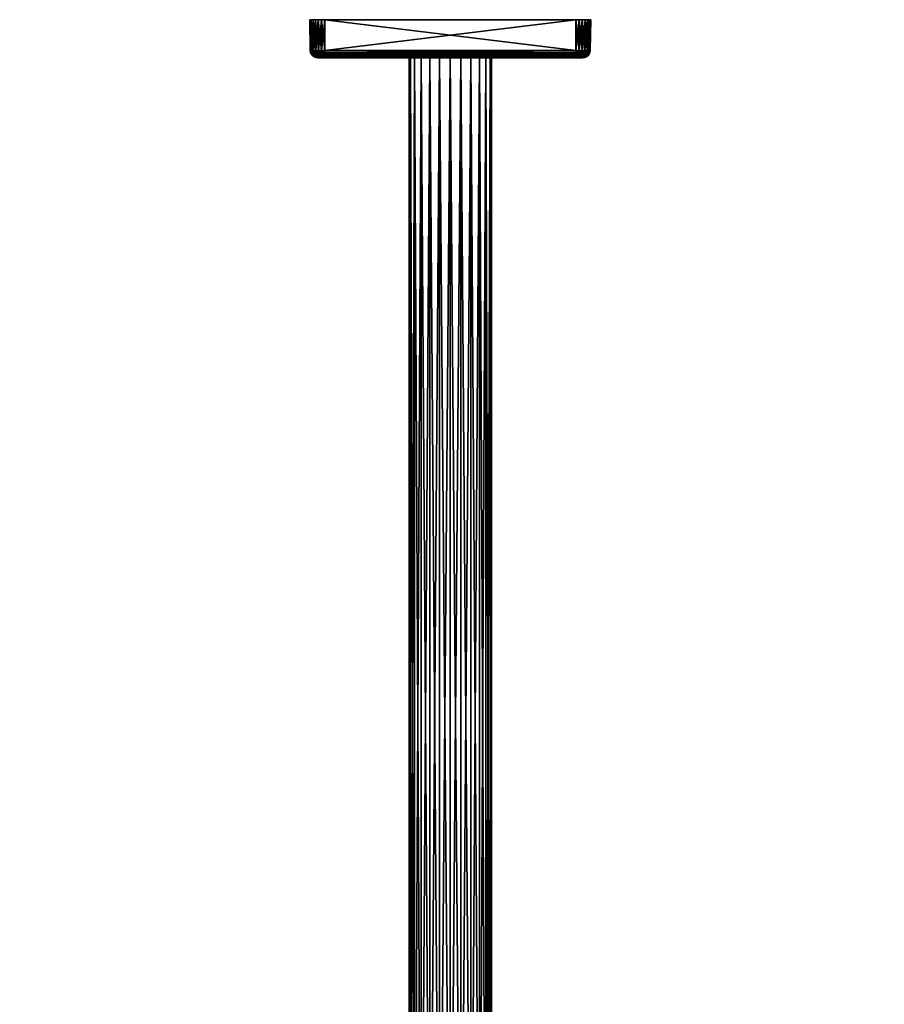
# Model space of a CAD drawing. Extents: x -0.125 to 0.125, y -0.528 to -0.003.
# Tile 256 of 256: x -0.115 to 0.116, y -0.265 to -0.003. Entities that reach past the tile are written whole.
import ezdxf

# ---------------------------------------------------------------- set-up
doc = ezdxf.new("R2010")
doc.units = 0
doc.layers.add('mesh', color=7, linetype='CONTINUOUS')

msp = doc.modelspace()

# ---------------------------------------------------------------- meshes
at = {"layer": 'mesh'}
mesh = msp.add_polyface(dxfattribs=at)
corners = [(-0.03719, -0.01146, 0.04788), (-0.03698, -0.01094, 0.04704), (-0.03726, -0.01094, 0.04786), (-0.03691, -0.01146, 0.04708), (-0.03652, -0.01094, 0.04631), (-0.03646, -0.01146, 0.04636), (-0.0359, -0.01094, 0.0457), (-0.03586, -0.01146, 0.04576), (-0.03517, -0.01094, 0.04524), (-0.03698, -0.01193, 0.04792), (-0.03672, -0.01193, 0.04717), (-0.03629, -0.01193, 0.04649), (-0.03573, -0.01193, 0.04592), (-0.03514, -0.01146, 0.04531), (-0.03586, -0.01146, 0.11867), (-0.0359, -0.01094, 0.11873), (-0.03514, -0.01146, 0.11912), (-0.03652, -0.01094, 0.11812), (-0.03646, -0.01146, 0.11807), (-0.03698, -0.01094, 0.11739), (-0.03691, -0.01146, 0.11736), (-0.03726, -0.01094, 0.11658), (-0.03719, -0.01146, 0.11656), (-0.03736, -0.01094, 0.11572), (-0.03573, -0.01193, 0.11851), (-0.03629, -0.01193, 0.11795), (-0.03672, -0.01193, 0.11727), (-0.0374, -0.00275, 0.04783), (-0.0375, -0.00275, 0.04872), (-0.03736, -0.01094, 0.04872), (-0.0371, -0.00275, 0.04698), (-0.03663, -0.00275, 0.04622), (-0.03599, -0.00275, 0.04559), (-0.03524, -0.00275, 0.04511), (-0.0375, -0.00275, 0.11572), (-0.03599, -0.00275, 0.11884), (-0.03517, -0.01094, 0.11919), (-0.03663, -0.00275, 0.11821), (-0.0371, -0.00275, 0.11745), (-0.0374, -0.00275, 0.11661), (-0.03439, -0.00275, 0.04482), (-0.0335, -0.00275, 0.11972), (-0.03524, -0.00275, 0.11932), (-0.03728, -0.01146, 0.04872), (-0.03708, -0.01193, 0.04872), (-0.03707, -0.01193, 0.11572), (-0.03728, -0.01146, 0.11572), (-0.03698, -0.01193, 0.11651)]
mesh.append_faces([[corners[k] for k in face] for face in [(0, 1, 2, 2), (3, 1, 0, 0), (3, 4, 1, 1), (5, 4, 3, 3), (5, 6, 4, 4), (7, 6, 5, 5), (7, 8, 6, 6), (9, 3, 0, 0), (10, 5, 3, 3), (11, 7, 5, 5), (12, 13, 7, 7), (14, 15, 16, 16), (14, 17, 15, 15), (18, 17, 14, 14), (18, 19, 17, 17), (20, 19, 18, 18), (20, 21, 19, 19), (22, 21, 20, 20), (22, 23, 21, 21), (24, 18, 14, 14), (25, 20, 18, 18), (26, 22, 20, 20), (27, 28, 29, 29), (2, 27, 29, 29), (2, 30, 27, 27), (1, 30, 2, 2), (1, 31, 30, 30), (4, 31, 1, 1), (4, 32, 31, 31), (6, 32, 4, 4), (6, 33, 32, 32), (8, 33, 6, 6), (23, 28, 34, 34), (23, 29, 28, 28), (15, 35, 36, 36), (15, 37, 35, 35), (17, 37, 15, 15), (17, 38, 37, 37), (19, 38, 17, 17), (19, 39, 38, 38), (21, 39, 19, 19), (21, 34, 39, 39), (23, 34, 21, 21), (27, 40, 28, 28), (34, 41, 39, 39), (30, 31, 32, 32), (42, 35, 37, 37), (30, 40, 27, 27), (32, 33, 30, 30), (42, 38, 39, 39), (37, 38, 42, 42), (0, 43, 44, 44), (2, 29, 43, 43), (0, 2, 43, 43), (9, 0, 44, 44), (43, 45, 44, 44), (43, 46, 45, 45), (43, 23, 46, 46), (29, 23, 43, 43), (46, 23, 22, 22), (47, 46, 22, 22), (45, 46, 47, 47)]])
mesh = msp.add_polyface(dxfattribs=at)
corners = [(-0.03534, -0.01284, 0.04725), (-0.03562, -0.01284, 0.0477), (-0.03515, -0.01291, 0.04786), (-0.03454, -0.01291, 0.04718), (-0.03497, -0.01284, 0.04688), (-0.03452, -0.01284, 0.0466), (-0.0343, -0.01291, 0.04705), (-0.03514, -0.01146, 0.04531), (-0.03517, -0.01094, 0.04524), (-0.03586, -0.01146, 0.04576), (-0.03436, -0.01094, 0.04496), (-0.03434, -0.01146, 0.04503), (-0.03505, -0.01193, 0.0455), (-0.03573, -0.01193, 0.04592), (-0.0343, -0.01193, 0.04523), (-0.03553, -0.01234, 0.04617), (-0.03491, -0.01234, 0.04579), (-0.03422, -0.01234, 0.04555), (-0.03527, -0.01265, 0.0465), (-0.03473, -0.01265, 0.04616), (-0.03413, -0.01265, 0.04595), (-0.03497, -0.01284, 0.11756), (-0.03452, -0.01284, 0.11784), (-0.03436, -0.01291, 0.11737), (-0.03504, -0.01291, 0.11676), (-0.03534, -0.01284, 0.11719), (-0.03562, -0.01284, 0.11674), (-0.03516, -0.01291, 0.11652), (-0.0358, -0.01284, 0.11624), (-0.03534, -0.01291, 0.11596), (-0.03536, -0.01291, 0.11572), (-0.0353, -0.01291, 0.11613), (-0.03524, -0.01291, 0.11638), (-0.03434, -0.01146, 0.1194), (-0.03517, -0.01094, 0.11919), (-0.03436, -0.01094, 0.11948), (-0.03514, -0.01146, 0.11912), (-0.0359, -0.01094, 0.11873), (-0.0343, -0.01193, 0.1192), (-0.03505, -0.01193, 0.11894), (-0.03586, -0.01146, 0.11867), (-0.03573, -0.01193, 0.11851), (-0.03491, -0.01234, 0.11865), (-0.03422, -0.01234, 0.11889), (-0.03553, -0.01234, 0.11826), (-0.03473, -0.01265, 0.11827), (-0.03413, -0.01265, 0.11848), (-0.03527, -0.01265, 0.11793), (-0.03572, -0.01265, 0.11749), (-0.03439, -0.00275, 0.04482), (-0.03524, -0.00275, 0.04511), (-0.03524, -0.00275, 0.11932), (-0.03439, -0.00275, 0.11962), (-0.03599, -0.00275, 0.11884), (-0.0375, -0.00275, 0.04872), (-0.0335, -0.00275, 0.04472), (-0.0374, -0.00275, 0.11661), (-0.0335, -0.00275, 0.11972), (-0.0371, -0.00275, 0.04698), (-0.0358, -0.01284, 0.04819), (-0.03531, -0.01291, 0.0483), (-0.03489, -0.01291, 0.04749), (-0.03536, -0.01291, 0.04872), (-0.03587, -0.01284, 0.04872), (-0.03473, -0.01291, 0.11711)]
mesh.append_faces([[corners[k] for k in face] for face in [(0, 1, 2, 2), (3, 4, 0, 0), (3, 5, 4, 4), (6, 5, 3, 3), (7, 8, 9, 9), (7, 10, 8, 8), (11, 10, 7, 7), (12, 7, 13, 13), (12, 11, 7, 7), (14, 11, 12, 12), (15, 12, 13, 13), (16, 12, 15, 15), (16, 14, 12, 12), (17, 14, 16, 16), (18, 16, 15, 15), (19, 16, 18, 18), (19, 17, 16, 16), (4, 18, 0, 0), (4, 19, 18, 18), (5, 19, 4, 4), (5, 20, 19, 19), (21, 22, 23, 23), (24, 25, 21, 21), (24, 26, 25, 25), (27, 26, 24, 24), (28, 29, 30, 30), (28, 31, 29, 29), (26, 32, 31, 31), (27, 32, 26, 26), (33, 34, 35, 35), (36, 34, 33, 33), (36, 37, 34, 34), (38, 36, 33, 33), (39, 36, 38, 38), (39, 40, 36, 36), (41, 40, 39, 39), (42, 39, 43, 43), (42, 41, 39, 39), (44, 41, 42, 42), (45, 42, 46, 46), (45, 44, 42, 42), (47, 44, 45, 45), (22, 47, 45, 45), (21, 47, 22, 22), (21, 48, 47, 47), (25, 48, 21, 21), (8, 49, 50, 50), (10, 49, 8, 8), (35, 51, 52, 52), (34, 51, 35, 35), (34, 53, 51, 51), (54, 49, 55, 55), (56, 57, 52, 52), (58, 50, 49, 49), (51, 56, 52, 52), (59, 60, 2, 2), (0, 61, 3, 3), (2, 61, 0, 0), (59, 62, 60, 60), (63, 30, 62, 62), (21, 64, 24, 24), (23, 64, 21, 21)]])
mesh = msp.add_polyface(dxfattribs=at)
corners = [(-0.03402, -0.01284, 0.04642), (-0.03375, -0.01291, 0.04688), (-0.0335, -0.01291, 0.04686), (-0.03391, -0.01291, 0.04692), (-0.03452, -0.01284, 0.0466), (-0.03416, -0.01291, 0.04698), (-0.0343, -0.01291, 0.04705), (-0.03434, -0.01146, 0.04503), (-0.0335, -0.01094, 0.04486), (-0.03436, -0.01094, 0.04496), (-0.03413, -0.01265, 0.04595), (-0.03422, -0.01234, 0.04555), (-0.03473, -0.01265, 0.04616), (-0.03402, -0.01284, 0.11801), (-0.03436, -0.01291, 0.11737), (-0.03452, -0.01284, 0.11784), (-0.03422, -0.01234, 0.11889), (-0.03505, -0.01193, 0.11894), (-0.0343, -0.01193, 0.1192), (-0.03413, -0.01265, 0.11848), (-0.03491, -0.01234, 0.11865), (-0.03473, -0.01265, 0.11827), (0.0335, -0.00275, 0.04472), (-0.0335, -0.00275, 0.04472), (-0.03439, -0.00275, 0.04482), (-0.03439, -0.00275, 0.11962), (-0.0335, -0.00275, 0.11972), (-0.0335, -0.01094, 0.11957), (-0.03436, -0.01094, 0.11948), (0.0335, -0.01094, 0.11957), (-0.0375, -0.00275, 0.04872), (-0.0375, -0.00275, 0.11572), (0.0375, -0.00275, 0.11572), (0.0375, -0.00275, 0.04872), (-0.00778, -0.01291, 0.07444), (-0.03454, -0.01291, 0.04718), (-0.03489, -0.01291, 0.04749), (-0.03531, -0.01291, 0.0483), (-0.03536, -0.01291, 0.04872), (-0.03515, -0.01291, 0.04786), (0.0335, -0.01284, 0.04635), (-0.0335, -0.01284, 0.04636), (0.0335, -0.01264, 0.04587), (-0.0335, -0.01265, 0.04588), (0.0335, -0.01233, 0.04546), (-0.0335, -0.01234, 0.04547), (0.0335, -0.01193, 0.04514), (-0.0335, -0.01193, 0.04514), (0.0335, -0.01146, 0.04494), (-0.0335, -0.01146, 0.04494), (-0.0343, -0.01193, 0.04523), (-0.03434, -0.01146, 0.1194), (-0.0335, -0.01146, 0.1195), (-0.0335, -0.01193, 0.11929), (-0.03391, -0.01291, 0.11753), (-0.0335, -0.01233, 0.11898), (-0.0335, -0.01264, 0.11856), (-0.0335, -0.01284, 0.11809), (-0.0335, -0.01291, 0.11757), (0.0335, -0.01291, 0.11757), (0.0335, -0.01284, 0.11809), (0.0335, -0.01264, 0.11856), (0.0335, -0.01233, 0.11898), (0.0335, -0.01193, 0.11929)]
mesh.append_faces([[corners[k] for k in face] for face in [(0, 1, 2, 2), (0, 3, 1, 1), (4, 3, 0, 0), (4, 5, 3, 3), (6, 5, 4, 4), (7, 8, 9, 9), (10, 11, 12, 12), (0, 10, 4, 4), (13, 14, 15, 15), (16, 17, 18, 18), (19, 20, 16, 16), (13, 21, 19, 19), (15, 21, 13, 13), (22, 23, 8, 8), (9, 23, 24, 24), (8, 23, 9, 9), (25, 26, 27, 27), (28, 25, 27, 27), (26, 29, 27, 27), (30, 23, 22, 22), (31, 32, 26, 26), (30, 32, 31, 31), (22, 33, 30, 30), (34, 35, 36, 36), (34, 37, 38, 38), (34, 39, 37, 37), (34, 36, 39, 39), (40, 41, 2, 2), (42, 43, 41, 41), (44, 45, 43, 43), (46, 47, 45, 45), (48, 49, 47, 47), (48, 8, 49, 49), (0, 2, 41, 41), (49, 8, 7, 7), (50, 49, 7, 7), (47, 49, 50, 50), (11, 47, 50, 50), (45, 47, 11, 11), (10, 45, 11, 11), (43, 45, 10, 10), (0, 43, 10, 10), (41, 43, 0, 0), (51, 52, 53, 53), (13, 54, 14, 14), (28, 27, 52, 52), (51, 28, 52, 52), (18, 53, 55, 55), (18, 51, 53, 53), (16, 55, 56, 56), (16, 18, 55, 55), (19, 56, 57, 57), (19, 16, 56, 56), (13, 58, 54, 54), (13, 57, 58, 58), (13, 19, 57, 57), (57, 59, 58, 58), (56, 60, 57, 57), (55, 61, 56, 56), (53, 62, 55, 55), (52, 63, 53, 53), (27, 29, 52, 52)]])
mesh = msp.add_polyface(dxfattribs=at)
corners = [(0.03402, -0.01284, 0.11801), (0.03375, -0.01291, 0.11756), (0.0335, -0.01291, 0.11757), (0.03391, -0.01291, 0.11752), (0.03452, -0.01284, 0.11784), (0.03416, -0.01291, 0.11745), (0.0343, -0.01291, 0.11738), (0.03434, -0.01146, 0.1194), (0.0335, -0.01094, 0.11957), (0.03436, -0.01094, 0.11948), (0.03413, -0.01265, 0.11848), (0.03402, -0.01284, 0.04642), (0.03436, -0.01291, 0.04707), (0.03452, -0.01284, 0.0466), (0.03413, -0.01265, 0.04595), (0.03491, -0.01234, 0.04579), (0.03422, -0.01234, 0.04555), (0.03473, -0.01265, 0.04616), (0.0335, -0.00275, 0.11972), (0.03439, -0.00275, 0.11962), (0.03439, -0.00275, 0.04482), (0.0335, -0.00275, 0.04472), (0.0335, -0.01094, 0.04486), (0.03436, -0.01094, 0.04496), (-0.0335, -0.01094, 0.04486), (-0.0335, -0.00275, 0.11972), (0.0375, -0.00275, 0.11572), (-0.0375, -0.00275, 0.04872), (0.0375, -0.00275, 0.04872), (0.03524, -0.00275, 0.04511), (0.00778, -0.01291, 0.07444), (0.03391, -0.01291, 0.04691), (0.0335, -0.01291, 0.04686), (0.00778, -0.01291, 0.09), (0.03454, -0.01291, 0.11725), (0.03489, -0.01291, 0.11695), (0.03473, -0.01291, 0.04733), (0.03531, -0.01291, 0.11613), (0.03536, -0.01291, 0.11572), (0.03515, -0.01291, 0.11657), (0.0335, -0.01284, 0.11809), (0.0335, -0.01145, 0.1195), (0.0343, -0.01193, 0.1192), (0.0335, -0.01193, 0.11929), (0.03422, -0.01234, 0.11889), (0.0335, -0.01233, 0.11898), (0.0335, -0.01264, 0.11856), (0.03434, -0.01146, 0.04503), (0.0335, -0.01146, 0.04494), (0.0335, -0.01193, 0.04514), (0.0343, -0.01193, 0.04523), (0.0335, -0.01233, 0.04546), (0.0335, -0.01264, 0.04587), (0.0335, -0.01284, 0.04635), (-0.0335, -0.01291, 0.04686), (-0.0335, -0.01284, 0.04636), (-0.0335, -0.01265, 0.04588), (-0.0335, -0.01234, 0.04547), (-0.0335, -0.01193, 0.04514), (-0.0335, -0.01284, 0.11809), (-0.0335, -0.01264, 0.11856), (-0.0335, -0.01233, 0.11898), (-0.0335, -0.01193, 0.11929), (-0.0335, -0.01146, 0.1195)]
mesh.append_faces([[corners[k] for k in face] for face in [(0, 1, 2, 2), (0, 3, 1, 1), (4, 3, 0, 0), (4, 5, 3, 3), (6, 5, 4, 4), (7, 8, 9, 9), (0, 10, 4, 4), (11, 12, 13, 13), (14, 15, 16, 16), (11, 17, 14, 14), (13, 17, 11, 11), (9, 18, 19, 19), (8, 18, 9, 9), (20, 21, 22, 22), (23, 20, 22, 22), (21, 24, 22, 22), (25, 18, 8, 8), (26, 18, 25, 25), (27, 28, 26, 26), (20, 29, 21, 21), (30, 31, 32, 32), (33, 34, 35, 35), (30, 12, 31, 31), (30, 36, 12, 12), (33, 37, 38, 38), (33, 39, 37, 37), (33, 35, 39, 39), (0, 2, 40, 40), (41, 8, 7, 7), (42, 41, 7, 7), (43, 41, 42, 42), (44, 43, 42, 42), (45, 43, 44, 44), (10, 45, 44, 44), (46, 45, 10, 10), (0, 46, 10, 10), (40, 46, 0, 0), (47, 48, 49, 49), (11, 31, 12, 12), (23, 22, 48, 48), (47, 23, 48, 48), (50, 49, 51, 51), (50, 47, 49, 49), (16, 51, 52, 52), (16, 50, 51, 51), (14, 52, 53, 53), (14, 16, 52, 52), (11, 32, 31, 31), (11, 53, 32, 32), (11, 14, 53, 53), (53, 54, 32, 32), (52, 55, 53, 53), (51, 56, 52, 52), (49, 57, 51, 51), (48, 58, 49, 49), (22, 24, 48, 48), (59, 40, 2, 2), (60, 46, 40, 40), (61, 45, 46, 46), (62, 43, 45, 45), (63, 41, 43, 43), (63, 8, 41, 41)]])
mesh = msp.add_polyface(dxfattribs=at)
corners = [(0.03534, -0.01284, 0.11719), (0.03562, -0.01284, 0.11674), (0.03515, -0.01291, 0.11657), (0.03454, -0.01291, 0.11725), (0.03497, -0.01284, 0.11756), (0.03452, -0.01284, 0.11784), (0.0343, -0.01291, 0.11738), (0.03514, -0.01146, 0.11912), (0.03436, -0.01094, 0.11948), (0.03517, -0.01094, 0.11919), (0.03434, -0.01146, 0.1194), (0.03505, -0.01193, 0.11894), (0.03573, -0.01193, 0.11851), (0.0343, -0.01193, 0.1192), (0.03491, -0.01234, 0.11865), (0.03553, -0.01234, 0.11826), (0.03422, -0.01234, 0.11889), (0.03527, -0.01265, 0.11793), (0.03473, -0.01265, 0.11827), (0.03413, -0.01265, 0.11848), (0.03497, -0.01284, 0.04688), (0.03452, -0.01284, 0.0466), (0.03436, -0.01291, 0.04707), (0.03504, -0.01291, 0.04767), (0.03534, -0.01284, 0.04725), (0.03562, -0.01284, 0.0477), (0.03516, -0.01291, 0.04792), (0.0358, -0.01284, 0.04819), (0.03534, -0.01291, 0.04847), (0.03536, -0.01291, 0.04872), (0.0353, -0.01291, 0.04831), (0.03524, -0.01291, 0.04806), (0.03434, -0.01146, 0.04503), (0.03517, -0.01094, 0.04524), (0.03436, -0.01094, 0.04496), (0.03514, -0.01146, 0.04531), (0.0359, -0.01094, 0.0457), (0.0343, -0.01193, 0.04523), (0.03505, -0.01193, 0.0455), (0.03586, -0.01146, 0.04576), (0.03573, -0.01193, 0.04592), (0.03422, -0.01234, 0.04555), (0.03491, -0.01234, 0.04579), (0.03553, -0.01234, 0.04617), (0.03473, -0.01265, 0.04616), (0.03413, -0.01265, 0.04595), (0.03527, -0.01265, 0.0465), (0.03572, -0.01265, 0.04695), (0.03439, -0.00275, 0.11962), (0.03524, -0.00275, 0.11932), (0.03524, -0.00275, 0.04511), (0.03439, -0.00275, 0.04482), (0.03599, -0.00275, 0.04559), (0.0375, -0.00275, 0.11572), (0.0335, -0.00275, 0.11972), (0.03599, -0.00275, 0.11884), (0.03663, -0.00275, 0.04622), (0.0371, -0.00275, 0.04698), (0.0335, -0.00275, 0.04472), (0.0358, -0.01284, 0.11624), (0.03531, -0.01291, 0.11613), (0.03489, -0.01291, 0.11695), (0.03536, -0.01291, 0.11572), (0.03587, -0.01284, 0.11572), (0.03473, -0.01291, 0.04733)]
mesh.append_faces([[corners[k] for k in face] for face in [(0, 1, 2, 2), (3, 4, 0, 0), (3, 5, 4, 4), (6, 5, 3, 3), (7, 8, 9, 9), (10, 8, 7, 7), (11, 7, 12, 12), (11, 10, 7, 7), (13, 10, 11, 11), (14, 11, 15, 15), (14, 13, 11, 11), (16, 13, 14, 14), (17, 14, 15, 15), (18, 14, 17, 17), (18, 16, 14, 14), (19, 16, 18, 18), (4, 17, 0, 0), (4, 18, 17, 17), (5, 18, 4, 4), (5, 19, 18, 18), (20, 21, 22, 22), (23, 24, 20, 20), (23, 25, 24, 24), (26, 25, 23, 23), (27, 28, 29, 29), (27, 30, 28, 28), (25, 31, 30, 30), (26, 31, 25, 25), (32, 33, 34, 34), (35, 33, 32, 32), (35, 36, 33, 33), (37, 35, 32, 32), (38, 35, 37, 37), (38, 39, 35, 35), (40, 39, 38, 38), (41, 38, 37, 37), (42, 38, 41, 41), (42, 40, 38, 38), (43, 40, 42, 42), (44, 42, 45, 45), (44, 43, 42, 42), (46, 43, 44, 44), (21, 46, 44, 44), (20, 46, 21, 21), (20, 47, 46, 46), (24, 47, 20, 20), (9, 48, 49, 49), (8, 48, 9, 9), (34, 50, 51, 51), (33, 50, 34, 34), (33, 52, 50, 50), (53, 48, 54, 54), (55, 49, 48, 48), (56, 57, 58, 58), (58, 50, 52, 52), (59, 60, 2, 2), (0, 61, 3, 3), (2, 61, 0, 0), (59, 62, 60, 60), (63, 29, 62, 62), (20, 64, 23, 23), (22, 64, 20, 20)]])
mesh = msp.add_polyface(dxfattribs=at)
corners = [(0.03719, -0.01146, 0.11656), (0.03698, -0.01094, 0.11739), (0.03726, -0.01094, 0.11658), (0.03691, -0.01146, 0.11736), (0.03652, -0.01094, 0.11812), (0.03646, -0.01146, 0.11807), (0.0359, -0.01094, 0.11873), (0.03586, -0.01146, 0.11867), (0.03517, -0.01094, 0.11919), (0.03514, -0.01146, 0.11912), (0.03698, -0.01193, 0.11651), (0.03672, -0.01193, 0.11727), (0.03629, -0.01193, 0.11795), (0.03573, -0.01193, 0.11851), (0.03586, -0.01146, 0.04576), (0.0359, -0.01094, 0.0457), (0.03514, -0.01146, 0.04531), (0.03652, -0.01094, 0.04631), (0.03646, -0.01146, 0.04636), (0.03698, -0.01094, 0.04704), (0.03691, -0.01146, 0.04708), (0.03726, -0.01094, 0.04786), (0.03719, -0.01146, 0.04788), (0.03736, -0.01094, 0.04872), (0.03573, -0.01193, 0.04592), (0.03629, -0.01193, 0.04649), (0.03672, -0.01193, 0.04717), (0.03698, -0.01193, 0.04792), (0.0374, -0.00275, 0.11661), (0.0375, -0.00275, 0.11572), (0.03736, -0.01094, 0.11572), (0.0371, -0.00275, 0.11745), (0.03663, -0.00275, 0.11821), (0.03599, -0.00275, 0.11884), (0.03524, -0.00275, 0.11932), (0.0375, -0.00275, 0.04872), (0.03599, -0.00275, 0.04559), (0.03517, -0.01094, 0.04524), (0.03663, -0.00275, 0.04622), (0.0371, -0.00275, 0.04698), (0.0374, -0.00275, 0.04783), (0.03439, -0.00275, 0.11962), (0.0335, -0.00275, 0.04472), (0.03728, -0.01146, 0.11572), (0.03708, -0.01193, 0.11572), (0.03707, -0.01193, 0.04872), (0.03728, -0.01146, 0.04872)]
mesh.append_faces([[corners[k] for k in face] for face in [(0, 1, 2, 2), (3, 1, 0, 0), (3, 4, 1, 1), (5, 4, 3, 3), (5, 6, 4, 4), (7, 6, 5, 5), (7, 8, 6, 6), (9, 8, 7, 7), (10, 3, 0, 0), (11, 5, 3, 3), (12, 7, 5, 5), (13, 9, 7, 7), (14, 15, 16, 16), (14, 17, 15, 15), (18, 17, 14, 14), (18, 19, 17, 17), (20, 19, 18, 18), (20, 21, 19, 19), (22, 21, 20, 20), (22, 23, 21, 21), (24, 18, 14, 14), (25, 20, 18, 18), (26, 22, 20, 20), (27, 22, 26, 26), (28, 29, 30, 30), (2, 28, 30, 30), (2, 31, 28, 28), (1, 31, 2, 2), (1, 32, 31, 31), (4, 32, 1, 1), (4, 33, 32, 32), (6, 33, 4, 4), (6, 34, 33, 33), (8, 34, 6, 6), (29, 23, 30, 30), (29, 35, 23, 23), (15, 36, 37, 37), (15, 38, 36, 36), (17, 38, 15, 15), (17, 39, 38, 38), (19, 39, 17, 17), (19, 40, 39, 39), (21, 40, 19, 19), (21, 35, 40, 40), (23, 35, 21, 21), (33, 41, 32, 32), (41, 31, 32, 32), (41, 28, 31, 31), (29, 28, 41, 41), (42, 40, 35, 35), (42, 39, 40, 40), (42, 36, 38, 38), (0, 43, 44, 44), (2, 30, 43, 43), (0, 2, 43, 43), (10, 0, 44, 44), (43, 45, 44, 44), (43, 46, 45, 45), (43, 23, 46, 46), (30, 23, 43, 43), (46, 23, 22, 22), (27, 46, 22, 22), (45, 46, 27, 27)]])
mesh = msp.add_polyface(dxfattribs=at)
corners = [(-0.11316, -0.2785, 0.00475), (-0.11335, -0.27832, 0.00316), (0, -0.27826, 0.0031), (0.11335, -0.27832, 0.00316), (0.11318, -0.27848, 0.00457), (0.114, -0.27845, 0.00458), (0.11414, -0.27832, 0.00316), (0.01063, -0.36525, 0.08506), (0.01063, -0.01291, 0.08506), (0.011, -0.36525, 0.08222), (0.00953, -0.01291, 0.08772), (0.00953, -0.36525, 0.08772), (0.00778, -0.01291, 0.09), (0.00778, -0.36525, 0.09), (0.0055, -0.01291, 0.09174), (0.0055, -0.36525, 0.09174), (0.00285, -0.01291, 0.09284), (0.00285, -0.36525, 0.09284), (0, -0.01291, 0.09322), (0, -0.36525, 0.09322), (-0.00285, -0.01291, 0.09284), (-0.00285, -0.36525, 0.09284), (-0.0055, -0.01291, 0.09174), (-0.0055, -0.36525, 0.09174), (-0.00778, -0.01291, 0.09), (-0.00778, -0.36525, 0.09), (-0.00953, -0.01291, 0.08772), (-0.00953, -0.36525, 0.08772), (-0.01063, -0.01291, 0.08506), (-0.01063, -0.36525, 0.08506), (-0.011, -0.01291, 0.08222), (-0.011, -0.36525, 0.08222), (-0.01063, -0.01291, 0.07937), (-0.01063, -0.36525, 0.07937), (-0.00953, -0.01291, 0.07672), (-0.00953, -0.36525, 0.07672), (-0.00778, -0.01291, 0.07444), (-0.00778, -0.36525, 0.07444), (-0.0055, -0.36525, 0.07269), (-0.0055, -0.01291, 0.07269), (-0.00285, -0.36525, 0.07159), (-0.00285, -0.01291, 0.07159), (0, -0.36525, 0.07122), (0, -0.01291, 0.07122), (0.00285, -0.36525, 0.07159), (0.00285, -0.01291, 0.07159), (0.0055, -0.36525, 0.07269), (0.0055, -0.01291, 0.07269), (0.00778, -0.36525, 0.07444), (0.00778, -0.01291, 0.07444), (0.00953, -0.36525, 0.07672), (0.00953, -0.01291, 0.07672), (0.01063, -0.36525, 0.07937), (0.01063, -0.01291, 0.07937), (0.011, -0.01291, 0.08222), (0.11335, -0.27832, 0.00299), (0.11492, -0.27833, 0.00299), (0.11492, -0.27832, 0.00316), (0.11335, -0.27836, 0.00282), (0.11492, -0.27836, 0.00286), (0, -0.27827, 0.00299), (0, -0.27831, 0.00282), (0, -0.27838, 0.00268), (-0.11335, -0.27832, 0.00299), (-0.11335, -0.27836, 0.00282), (-0.11414, -0.27832, 0.00316), (-0.11492, -0.27833, 0.00303), (-0.11492, -0.27832, 0.00316), (-0.11492, -0.27837, 0.00282), (0.11584, -0.27844, 0.00317)]
mesh.append_faces([[corners[k] for k in face] for face in [(0, 1, 2, 2), (3, 4, 2, 2), (5, 3, 6, 6), (7, 8, 9, 9), (7, 10, 8, 8), (11, 10, 7, 7), (11, 12, 10, 10), (13, 12, 11, 11), (13, 14, 12, 12), (15, 14, 13, 13), (15, 16, 14, 14), (17, 16, 15, 15), (17, 18, 16, 16), (19, 18, 17, 17), (19, 20, 18, 18), (21, 20, 19, 19), (21, 22, 20, 20), (23, 22, 21, 21), (23, 24, 22, 22), (25, 24, 23, 23), (25, 26, 24, 24), (27, 26, 25, 25), (27, 28, 26, 26), (29, 28, 27, 27), (29, 30, 28, 28), (31, 30, 29, 29), (31, 32, 30, 30), (33, 32, 31, 31), (33, 34, 32, 32), (35, 34, 33, 33), (35, 36, 34, 34), (37, 36, 35, 35), (38, 39, 37, 37), (40, 41, 38, 38), (42, 43, 40, 40), (44, 45, 42, 42), (46, 47, 44, 44), (48, 49, 46, 46), (50, 51, 48, 48), (52, 53, 50, 50), (9, 54, 52, 52), (6, 3, 55, 55), (56, 6, 55, 55), (57, 6, 56, 56), (58, 56, 55, 55), (58, 59, 56, 56), (3, 2, 60, 60), (60, 55, 3, 3), (61, 55, 60, 60), (61, 58, 55, 55), (62, 58, 61, 61), (1, 63, 2, 2), (63, 60, 2, 2), (64, 60, 63, 63), (64, 61, 60, 60), (64, 62, 61, 61), (63, 1, 65, 65), (66, 65, 67, 67), (66, 63, 65, 65), (68, 63, 66, 66), (68, 64, 63, 63), (56, 69, 57, 57)]])
mesh = msp.add_polyface(dxfattribs=at)
corners = [(-0.0358, -0.01284, 0.04819), (-0.03515, -0.01291, 0.04786), (-0.03562, -0.01284, 0.0477), (-0.03672, -0.01193, 0.04717), (-0.03691, -0.01146, 0.04708), (-0.03698, -0.01193, 0.04792), (-0.03629, -0.01193, 0.04649), (-0.03646, -0.01146, 0.04636), (-0.03573, -0.01193, 0.04592), (-0.03586, -0.01146, 0.04576), (-0.03667, -0.01234, 0.04799), (-0.03643, -0.01234, 0.04731), (-0.03604, -0.01234, 0.04669), (-0.03553, -0.01234, 0.04617), (-0.03627, -0.01265, 0.04809), (-0.03606, -0.01265, 0.04749), (-0.03572, -0.01265, 0.04695), (-0.03527, -0.01265, 0.0465), (-0.03534, -0.01284, 0.04725), (-0.03562, -0.01284, 0.11674), (-0.0353, -0.01291, 0.11613), (-0.0358, -0.01284, 0.11624), (-0.03629, -0.01193, 0.11795), (-0.03646, -0.01146, 0.11807), (-0.03573, -0.01193, 0.11851), (-0.03672, -0.01193, 0.11727), (-0.03691, -0.01146, 0.11736), (-0.03698, -0.01193, 0.11651), (-0.03719, -0.01146, 0.11656), (-0.03553, -0.01234, 0.11826), (-0.03604, -0.01234, 0.11775), (-0.03643, -0.01234, 0.11713), (-0.03667, -0.01234, 0.11644), (-0.03527, -0.01265, 0.11793), (-0.03572, -0.01265, 0.11749), (-0.03606, -0.01265, 0.11695), (-0.03627, -0.01265, 0.11635), (-0.03534, -0.01284, 0.11719), (-0.03708, -0.01193, 0.04872), (-0.03676, -0.01233, 0.04872), (-0.03635, -0.01264, 0.04872), (-0.03587, -0.01284, 0.04872), (-0.03536, -0.01291, 0.04872), (-0.03585, -0.01284, 0.11572), (-0.03536, -0.01291, 0.11572), (-0.03634, -0.01265, 0.11572), (-0.03675, -0.01234, 0.11572), (-0.03707, -0.01193, 0.11572)]
mesh.append_faces([[corners[k] for k in face] for face in [(0, 1, 2, 2), (3, 4, 5, 5), (6, 7, 3, 3), (8, 9, 6, 6), (10, 3, 5, 5), (11, 3, 10, 10), (11, 6, 3, 3), (12, 6, 11, 11), (12, 8, 6, 6), (13, 8, 12, 12), (14, 11, 10, 10), (15, 11, 14, 14), (15, 12, 11, 11), (16, 12, 15, 15), (16, 13, 12, 12), (17, 13, 16, 16), (0, 15, 14, 14), (2, 15, 0, 0), (2, 16, 15, 15), (18, 16, 2, 2), (18, 17, 16, 16), (19, 20, 21, 21), (22, 23, 24, 24), (25, 26, 22, 22), (27, 28, 25, 25), (29, 22, 24, 24), (30, 22, 29, 29), (30, 25, 22, 22), (31, 25, 30, 30), (31, 27, 25, 25), (32, 27, 31, 31), (33, 30, 29, 29), (34, 30, 33, 33), (34, 31, 30, 30), (35, 31, 34, 34), (35, 32, 31, 31), (36, 32, 35, 35), (37, 35, 34, 34), (19, 35, 37, 37), (19, 36, 35, 35), (21, 36, 19, 19), (5, 38, 39, 39), (10, 39, 40, 40), (10, 5, 39, 39), (14, 40, 41, 41), (14, 10, 40, 40), (0, 41, 42, 42), (0, 14, 41, 41), (41, 43, 44, 44), (40, 43, 41, 41), (40, 45, 43, 43), (39, 45, 40, 40), (39, 46, 45, 45), (38, 46, 39, 39), (38, 47, 46, 46), (21, 44, 43, 43), (32, 47, 27, 27), (46, 47, 32, 32), (36, 46, 32, 32), (45, 46, 36, 36), (21, 45, 36, 36), (43, 45, 21, 21)]])
mesh = msp.add_polyface(dxfattribs=at)
corners = [(-0.00778, -0.36525, 0.07444), (-0.0055, -0.01291, 0.07269), (-0.00778, -0.01291, 0.07444), (-0.0055, -0.36525, 0.07269), (-0.00285, -0.01291, 0.07159), (-0.00285, -0.36525, 0.07159), (0, -0.01291, 0.07122), (0, -0.36525, 0.07122), (0.00285, -0.01291, 0.07159), (0.00285, -0.36525, 0.07159), (0.0055, -0.01291, 0.07269), (0.0055, -0.36525, 0.07269), (0.00778, -0.01291, 0.07444), (0.00778, -0.36525, 0.07444), (0.00953, -0.01291, 0.07672), (0.00953, -0.36525, 0.07672), (0.01063, -0.01291, 0.07937), (0.01063, -0.36525, 0.07937), (0.011, -0.01291, 0.08222), (0.011, -0.36525, 0.08222), (0.01063, -0.01291, 0.08506), (-0.01063, -0.01291, 0.07937), (-0.03536, -0.01291, 0.11572), (-0.011, -0.01291, 0.08222), (-0.03536, -0.01291, 0.04872), (-0.00953, -0.01291, 0.07672), (-0.0335, -0.01291, 0.04686), (0.0335, -0.01291, 0.04686), (0.03536, -0.01291, 0.04872), (0.03536, -0.01291, 0.11572), (0.00953, -0.01291, 0.08772), (0.03516, -0.01291, 0.04792), (0.03504, -0.01291, 0.04767), (0.03524, -0.01291, 0.04806), (-0.00778, -0.01291, 0.09), (-0.03516, -0.01291, 0.11652), (-0.03504, -0.01291, 0.11676), (-0.03524, -0.01291, 0.11638), (-0.0335, -0.01291, 0.11757), (-0.0055, -0.01291, 0.09174), (-0.00285, -0.01291, 0.09284), (0.0335, -0.01291, 0.11757), (0, -0.01291, 0.09322), (0.03534, -0.01291, 0.04847), (0.0353, -0.01291, 0.04831), (-0.01063, -0.01291, 0.08506), (-0.00953, -0.01291, 0.08772), (-0.03534, -0.01291, 0.11596), (-0.0353, -0.01291, 0.11613), (0.00778, -0.01291, 0.09), (0.0343, -0.01291, 0.11738), (0.03454, -0.01291, 0.11725), (0.03416, -0.01291, 0.11745), (-0.0343, -0.01291, 0.04705), (-0.03454, -0.01291, 0.04718), (-0.03416, -0.01291, 0.04698), (0.00285, -0.01291, 0.09284), (0.0055, -0.01291, 0.09174), (0.03375, -0.01291, 0.11756), (0.03391, -0.01291, 0.11752), (-0.03375, -0.01291, 0.04688), (-0.03391, -0.01291, 0.04692), (0.03473, -0.01291, 0.04733), (-0.03473, -0.01291, 0.11711), (-0.03391, -0.01291, 0.11753), (-0.03436, -0.01291, 0.11737)]
mesh.append_faces([[corners[k] for k in face] for face in [(0, 1, 2, 2), (3, 4, 1, 1), (5, 6, 4, 4), (7, 8, 6, 6), (9, 10, 8, 8), (11, 12, 10, 10), (13, 14, 12, 12), (15, 16, 14, 14), (17, 18, 16, 16), (19, 20, 18, 18), (21, 22, 23, 23), (21, 24, 22, 22), (25, 24, 21, 21), (8, 26, 6, 6), (8, 27, 26, 26), (10, 27, 8, 8), (20, 28, 18, 18), (20, 29, 28, 28), (30, 29, 20, 20), (12, 31, 32, 32), (33, 31, 12, 12), (34, 35, 36, 36), (37, 35, 34, 34), (38, 39, 34, 34), (38, 40, 39, 39), (41, 40, 38, 38), (41, 42, 40, 40), (28, 16, 18, 18), (28, 14, 16, 16), (43, 14, 28, 28), (43, 12, 14, 14), (44, 12, 43, 43), (44, 33, 12, 12), (22, 45, 23, 23), (22, 46, 45, 45), (47, 46, 22, 22), (47, 34, 46, 46), (48, 34, 47, 47), (48, 37, 34, 34), (12, 27, 10, 10), (49, 50, 51, 51), (52, 50, 49, 49), (2, 53, 54, 54), (55, 53, 2, 2), (2, 24, 25, 25), (41, 56, 42, 42), (41, 57, 56, 56), (58, 57, 41, 41), (58, 49, 57, 57), (59, 49, 58, 58), (59, 52, 49, 49), (49, 29, 30, 30), (26, 4, 6, 6), (26, 1, 4, 4), (60, 1, 26, 26), (60, 2, 1, 1), (61, 2, 60, 60), (61, 55, 2, 2), (12, 32, 62, 62), (34, 36, 63, 63), (34, 64, 38, 38), (34, 65, 64, 64), (34, 63, 65, 65)]])
mesh = msp.add_polyface(dxfattribs=at)
corners = [(0.0358, -0.01284, 0.11624), (0.03515, -0.01291, 0.11657), (0.03562, -0.01284, 0.11674), (0.03672, -0.01193, 0.11727), (0.03691, -0.01146, 0.11736), (0.03698, -0.01193, 0.11651), (0.03629, -0.01193, 0.11795), (0.03646, -0.01146, 0.11807), (0.03573, -0.01193, 0.11851), (0.03586, -0.01146, 0.11867), (0.03667, -0.01234, 0.11644), (0.03643, -0.01234, 0.11713), (0.03604, -0.01234, 0.11775), (0.03553, -0.01234, 0.11826), (0.03505, -0.01193, 0.11894), (0.03627, -0.01265, 0.11635), (0.03606, -0.01265, 0.11695), (0.03572, -0.01265, 0.11749), (0.03527, -0.01265, 0.11793), (0.03534, -0.01284, 0.11719), (0.03562, -0.01284, 0.0477), (0.0353, -0.01291, 0.04831), (0.0358, -0.01284, 0.04819), (0.03629, -0.01193, 0.04649), (0.03646, -0.01146, 0.04636), (0.03573, -0.01193, 0.04592), (0.03672, -0.01193, 0.04717), (0.03691, -0.01146, 0.04708), (0.03553, -0.01234, 0.04617), (0.03604, -0.01234, 0.04669), (0.03643, -0.01234, 0.04731), (0.03698, -0.01193, 0.04792), (0.03667, -0.01234, 0.04799), (0.03527, -0.01265, 0.0465), (0.03572, -0.01265, 0.04695), (0.03606, -0.01265, 0.04749), (0.03627, -0.01265, 0.04809), (0.03534, -0.01284, 0.04725), (0.03708, -0.01193, 0.11572), (0.03676, -0.01233, 0.11572), (0.03635, -0.01264, 0.11572), (0.03587, -0.01284, 0.11572), (0.03536, -0.01291, 0.11572), (0.03585, -0.01284, 0.04872), (0.03536, -0.01291, 0.04872), (0.03634, -0.01265, 0.04872), (0.03675, -0.01234, 0.04872), (0.03707, -0.01193, 0.04872)]
mesh.append_faces([[corners[k] for k in face] for face in [(0, 1, 2, 2), (3, 4, 5, 5), (6, 7, 3, 3), (8, 9, 6, 6), (10, 3, 5, 5), (11, 3, 10, 10), (11, 6, 3, 3), (12, 6, 11, 11), (12, 8, 6, 6), (13, 8, 12, 12), (13, 14, 8, 8), (15, 11, 10, 10), (16, 11, 15, 15), (16, 12, 11, 11), (17, 12, 16, 16), (17, 13, 12, 12), (18, 13, 17, 17), (0, 16, 15, 15), (2, 16, 0, 0), (2, 17, 16, 16), (19, 17, 2, 2), (19, 18, 17, 17), (20, 21, 22, 22), (23, 24, 25, 25), (26, 27, 23, 23), (28, 23, 25, 25), (29, 23, 28, 28), (29, 26, 23, 23), (30, 26, 29, 29), (30, 31, 26, 26), (32, 31, 30, 30), (33, 29, 28, 28), (34, 29, 33, 33), (34, 30, 29, 29), (35, 30, 34, 34), (35, 32, 30, 30), (36, 32, 35, 35), (37, 35, 34, 34), (20, 35, 37, 37), (20, 36, 35, 35), (22, 36, 20, 20), (5, 38, 39, 39), (10, 39, 40, 40), (10, 5, 39, 39), (15, 40, 41, 41), (15, 10, 40, 40), (0, 41, 42, 42), (0, 15, 41, 41), (41, 43, 44, 44), (40, 43, 41, 41), (40, 45, 43, 43), (39, 45, 40, 40), (39, 46, 45, 45), (38, 46, 39, 39), (38, 47, 46, 46), (22, 44, 43, 43), (32, 47, 31, 31), (46, 47, 32, 32), (36, 46, 32, 32), (45, 46, 36, 36), (22, 45, 36, 36), (43, 45, 22, 22)]])

doc.saveas('drawing.dxf')
